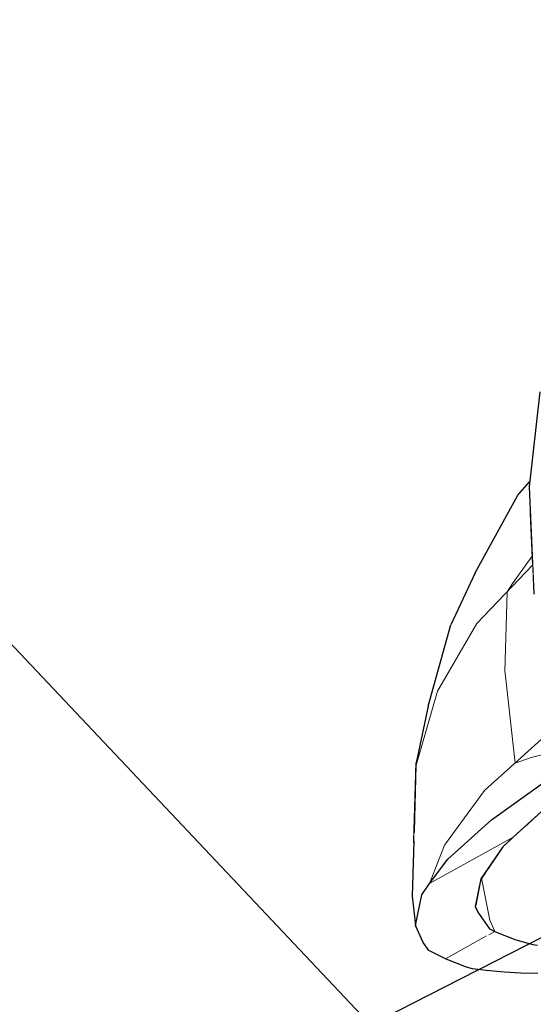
# Model space of a CAD drawing. Header units: millimetres. Extents: x -25478 to 4093, y -8414 to 11348.
# Tile 240 of 256: x -11573 to -11487, y 7077 to 7240. Entities that reach past the tile are written whole.
import ezdxf

# ---------------------------------------------------------------- set-up
doc = ezdxf.new("R2010")
doc.units = ezdxf.units.MM
doc.header["$MEASUREMENT"] = 0
doc.linetypes.add('Wipeout_Contour', pattern=[1000, 0, -1000])
for name, color, linetype in [('POHLED ZÁPADNÍ_1_Nové_Konstrukce - krov', 7, 'Continuous'), ('POHLED ZÁPADNÍ_1_Nové_Konstrukce - nosné', 7, 'Continuous'), ('POHLED ZÁPADNÍ_1_Nové_Popis', 7, 'Continuous'), ('POHLED ZÁPADNÍ_1_Nové_Výplně - Povrchové', 7, 'Continuous')]:
    doc.layers.add(name, color=color, linetype=linetype)

msp = doc.modelspace()

# ---------------------------------------------------------------- wipeouts: each hides what was drawn before it
at = {"color": 254, "linetype": 'Wipeout_Contour', "lineweight": 0, "ltscale": 445689.190764}
msp.add_wipeout([(-11506.02, 7094.77), (-11507.09, 7089.67), (-11505.77, 7086.85), (-11504.84, 7085.54), (-11501.96, 7084.08), (-11498.58, 7082.76), (-11497.61, 7082.49), (-11495.33, 7082.19), (-11492.35, 7081.91), (-11489.55, 7081.77), (-11486.76, 7081.72), (-11483.8, 7081.77), (-11485.78, 7086.28), (-11486.79, 7086.38), (-11487.55, 7086.51), (-11490.39, 7087.31), (-11493.77, 7088.62), (-11494.75, 7089.12), (-11496.71, 7091.89), (-11497.16, 7092.84), (-11496.2, 7097.43), (-11492.54, 7102.75), (-11490.85, 7104.34), (-11486.11, 7108.63), (-11477.33, 7114.9), (-11470.32, 7119.1), (-11476.27, 7121.37), (-11478.24, 7120.27), (-11474.54, 7120.27), (-11484.7, 7114.18), (-11494.46, 7107.22), (-11501.68, 7100.68), (-11504.74, 7096.63)], dxfattribs=at).dxf.layer = 'POHLED ZÁPADNÍ_1_Nové_Výplně - Povrchové'

# ---------------------------------------------------------------- next in the draw order: linework, layer by layer
at = {"layer": 'POHLED ZÁPADNÍ_1_Nové_Konstrukce - krov', "color": 1, "linetype": 'Continuous', "lineweight": 25}
for p, q in [((-11504.84, 7085.54), (-11505.77, 7086.85)), ((-11501.96, 7084.08), (-11504.84, 7085.54)), ((-11498.58, 7082.76), (-11501.96, 7084.08)), ((-11497.61, 7082.49), (-11498.58, 7082.76)), ((-11495.33, 7082.19), (-11497.61, 7082.49)), ((-11492.35, 7081.91), (-11495.33, 7082.19)), ((-11489.55, 7081.77), (-11492.35, 7081.91)), ((-11486.76, 7081.72), (-11489.55, 7081.77))]:
    msp.add_line(p, q, dxfattribs=at)

# ---------------------------------------------------------------- next in the draw order: wipeouts: each hides what was drawn before it
at = {"color": 254, "linetype": 'Wipeout_Contour', "lineweight": 0, "ltscale": 54075.959271}
msp.add_wipeout([(-11506.02, 7094.77), (-11507.25, 7105.77), (-11507.64, 7094.53), (-11507.09, 7089.67)], dxfattribs=at).dxf.layer = 'POHLED ZÁPADNÍ_1_Nové_Výplně - Povrchové'
at = {"color": 254, "linetype": 'Wipeout_Contour', "lineweight": 0, "ltscale": 81049.197823}
msp.add_wipeout([(-11496.2, 7097.43), (-11497.06, 7093.32), (-11496.71, 7091.89), (-11494.75, 7089.12), (-11494.7, 7090.77), (-11496.08, 7097.6)], dxfattribs=at).dxf.layer = 'POHLED ZÁPADNÍ_1_Nové_Výplně - Povrchové'

# ---------------------------------------------------------------- next in the draw order: linework, layer by layer
at = {"layer": 'POHLED ZÁPADNÍ_1_Nové_Konstrukce - krov', "color": 1, "linetype": 'Continuous', "lineweight": 25}
msp.add_line((-11505.77, 7086.85), (-11507.09, 7089.67), dxfattribs=at)

# ---------------------------------------------------------------- next in the draw order: wipeouts: each hides what was drawn before it
at = {"color": 254, "linetype": 'Wipeout_Contour', "lineweight": 0, "ltscale": 67604.803261}
msp.add_wipeout([(-11504.74, 7096.63), (-11502.22, 7103.02), (-11503.74, 7116.66), (-11507.25, 7105.77), (-11506.02, 7094.77)], dxfattribs=at).dxf.layer = 'POHLED ZÁPADNÍ_1_Nové_Výplně - Povrchové'
at = {"color": 254, "linetype": 'Wipeout_Contour', "lineweight": 0, "ltscale": 40514.192471}
msp.add_wipeout([(-11493.77, 7088.62), (-11494.7, 7090.77), (-11494.75, 7089.12)], dxfattribs=at).dxf.layer = 'POHLED ZÁPADNÍ_1_Nové_Výplně - Povrchové'

# ---------------------------------------------------------------- next in the draw order: linework, layer by layer
at = {"layer": 'POHLED ZÁPADNÍ_1_Nové_Konstrukce - krov', "color": 1, "linetype": 'Continuous', "lineweight": 25}
for p, q in [((-11507.37, 7103.68), (-11507.64, 7094.53)), ((-11507.64, 7094.53), (-11507.09, 7089.67)), ((-11507.09, 7089.67), (-11506.02, 7094.77))]:
    msp.add_line(p, q, dxfattribs=at)

# ---------------------------------------------------------------- next in the draw order: wipeouts: each hides what was drawn before it
at = {"color": 254, "linetype": 'Wipeout_Contour', "lineweight": 0, "ltscale": 54114.594786}
msp.add_wipeout([(-11506.93, 7116.67), (-11507.25, 7105.77), (-11503.74, 7116.66), (-11503.39, 7128.99)], dxfattribs=at).dxf.layer = 'POHLED ZÁPADNÍ_1_Nové_Výplně - Povrchové'
at = {"color": 254, "linetype": 'Wipeout_Contour', "lineweight": 0, "ltscale": 40553.401832}
msp.add_wipeout([(-11501.68, 7100.68), (-11502.22, 7103.02), (-11504.74, 7096.63)], dxfattribs=at).dxf.layer = 'POHLED ZÁPADNÍ_1_Nové_Výplně - Povrchové'
at = {"color": 254, "linetype": 'Wipeout_Contour', "lineweight": 0, "ltscale": 54017.113327}
msp.add_wipeout([(-11490.39, 7087.31), (-11493.55, 7096.3), (-11494.7, 7090.77), (-11493.77, 7088.62)], dxfattribs=at).dxf.layer = 'POHLED ZÁPADNÍ_1_Nové_Výplně - Povrchové'

# ---------------------------------------------------------------- next in the draw order: linework, layer by layer
at = {"layer": 'POHLED ZÁPADNÍ_1_Nové_Konstrukce - krov', "color": 1, "linetype": 'Continuous', "lineweight": 25}
msp.add_line((-11506.02, 7094.77), (-11504.74, 7096.63), dxfattribs=at)
at = {"layer": 'POHLED ZÁPADNÍ_1_Nové_Konstrukce - krov', "color": 21, "linetype": 'Continuous', "lineweight": 20, "true_color": 0xffaaaa}
msp.add_line((-11502.06, 7084.15), (-11495.25, 7087.93), dxfattribs=at)

# ---------------------------------------------------------------- next in the draw order: wipeouts: each hides what was drawn before it
at = {"color": 254, "linetype": 'Wipeout_Contour', "lineweight": 0, "ltscale": 54067.448597}
msp.add_wipeout([(-11494.46, 7107.22), (-11495.58, 7112.07), (-11502.22, 7103.02), (-11501.68, 7100.68)], dxfattribs=at).dxf.layer = 'POHLED ZÁPADNÍ_1_Nové_Výplně - Povrchové'
at = {"color": 254, "linetype": 'Wipeout_Contour', "lineweight": 0, "ltscale": 54013.656083}
msp.add_wipeout([(-11487.55, 7086.51), (-11491.46, 7100.78), (-11493.55, 7096.3), (-11490.39, 7087.31)], dxfattribs=at).dxf.layer = 'POHLED ZÁPADNÍ_1_Nové_Výplně - Povrchové'

# ---------------------------------------------------------------- next in the draw order: linework, layer by layer
at = {"layer": 'POHLED ZÁPADNÍ_1_Nové_Konstrukce - krov', "color": 1, "linetype": 'Continuous', "lineweight": 25}
for p, q in [((-11504.74, 7096.63), (-11501.68, 7100.68)), ((-11494.75, 7089.12), (-11493.77, 7088.62))]:
    msp.add_line(p, q, dxfattribs=at)
at = {"layer": 'POHLED ZÁPADNÍ_1_Nové_Konstrukce - krov', "color": 21, "linetype": 'Continuous', "lineweight": 20, "true_color": 0xffaaaa}
msp.add_line((-11494.87, 7088.14), (-11493.89, 7088.69), dxfattribs=at)

# ---------------------------------------------------------------- next in the draw order: wipeouts: each hides what was drawn before it
at = {"color": 254, "linetype": 'Wipeout_Contour', "lineweight": 0, "ltscale": 54055.796094}
msp.add_wipeout([(-11484.7, 7114.18), (-11486.18, 7120.57), (-11495.58, 7112.07), (-11494.46, 7107.22)], dxfattribs=at).dxf.layer = 'POHLED ZÁPADNÍ_1_Nové_Výplně - Povrchové'
at = {"color": 254, "linetype": 'Wipeout_Contour', "lineweight": 0, "ltscale": 94500.423503}
msp.add_wipeout([(-11491.46, 7100.78), (-11487.55, 7086.51), (-11486.79, 7086.38), (-11486.18, 7087.07), (-11486.42, 7087.54), (-11485.33, 7088.09), (-11488.5, 7104.09)], dxfattribs=at).dxf.layer = 'POHLED ZÁPADNÍ_1_Nové_Výplně - Povrchové'
at = {"color": 254, "linetype": 'Wipeout_Contour', "lineweight": 0, "ltscale": 54034.962778}
msp.add_wipeout([(-11494.18, 7100.37), (-11496.08, 7097.6), (-11494.7, 7090.77), (-11493.55, 7096.3)], dxfattribs=at).dxf.layer = 'POHLED ZÁPADNÍ_1_Nové_Výplně - Povrchové'

# ---------------------------------------------------------------- next in the draw order: linework, layer by layer
at = {"layer": 'POHLED ZÁPADNÍ_1_Nové_Konstrukce - krov', "color": 1, "linetype": 'Continuous', "lineweight": 25}
for p, q in [((-11496.2, 7097.43), (-11497.16, 7092.84)), ((-11497.16, 7092.84), (-11496.71, 7091.89)), ((-11496.71, 7091.89), (-11494.75, 7089.12)), ((-11493.77, 7088.62), (-11490.39, 7087.31)), ((-11487.55, 7086.51), (-11486.79, 7086.38))]:
    msp.add_line(p, q, dxfattribs=at)
at = {"layer": 'POHLED ZÁPADNÍ_1_Nové_Konstrukce - krov', "color": 21, "linetype": 'Continuous', "lineweight": 20, "true_color": 0xffaaaa}
msp.add_line((-11493.9, 7088.7), (-11494.71, 7090.56), dxfattribs=at)

# ---------------------------------------------------------------- next in the draw order: wipeouts: each hides what was drawn before it
at = {"color": 254, "linetype": 'Wipeout_Contour', "lineweight": 0, "ltscale": 54090.444783}
msp.add_wipeout([(-11503.74, 7116.66), (-11502.22, 7103.02), (-11495.58, 7112.07), (-11497.23, 7126.87)], dxfattribs=at).dxf.layer = 'POHLED ZÁPADNÍ_1_Nové_Výplně - Povrchové'
at = {"color": 254, "linetype": 'Wipeout_Contour', "lineweight": 0, "ltscale": 54004.653718}
msp.add_wipeout([(-11484.76, 7106.11), (-11488.5, 7104.09), (-11485.33, 7088.09), (-11482.95, 7089.31)], dxfattribs=at).dxf.layer = 'POHLED ZÁPADNÍ_1_Nové_Výplně - Povrchové'
at = {"color": 254, "linetype": 'Wipeout_Contour', "lineweight": 0, "ltscale": 67547.251832}
msp.add_wipeout([(-11492.54, 7102.75), (-11494.18, 7100.37), (-11493.55, 7096.3), (-11491.46, 7100.78), (-11491.74, 7103.51)], dxfattribs=at).dxf.layer = 'POHLED ZÁPADNÍ_1_Nové_Výplně - Povrchové'

# ---------------------------------------------------------------- next in the draw order: linework, layer by layer
at = {"layer": 'POHLED ZÁPADNÍ_1_Nové_Konstrukce - krov', "color": 1, "linetype": 'Continuous', "lineweight": 25}
for p, q in [((-11501.68, 7100.68), (-11494.46, 7107.22)), ((-11490.39, 7087.31), (-11487.55, 7086.51))]:
    msp.add_line(p, q, dxfattribs=at)
at = {"layer": 'POHLED ZÁPADNÍ_1_Nové_Konstrukce - krov', "color": 21, "linetype": 'Continuous', "lineweight": 20, "true_color": 0xffaaaa}
for p, q in [((-11504.74, 7096.63), (-11502.22, 7103.02)), ((-11494.71, 7090.56), (-11496.12, 7097.54))]:
    msp.add_line(p, q, dxfattribs=at)
at = {"layer": 'POHLED ZÁPADNÍ_1_Nové_Konstrukce - nosné', "color": 1, "linetype": 'Continuous', "lineweight": 25}
msp.add_line((-11530.36, 7065.15), (-11479.97, 7090.83), dxfattribs=at)

# ---------------------------------------------------------------- next in the draw order: wipeouts: each hides what was drawn before it
at = {"color": 254, "linetype": 'Wipeout_Contour', "lineweight": 0, "ltscale": 54133.234246}
msp.add_wipeout([(-11504.97, 7126.09), (-11506.93, 7116.67), (-11503.39, 7128.99), (-11501.17, 7139.63)], dxfattribs=at).dxf.layer = 'POHLED ZÁPADNÍ_1_Nové_Výplně - Povrchové'
at = {"color": 254, "linetype": 'Wipeout_Contour', "lineweight": 0, "ltscale": 54082.831854}
msp.add_wipeout([(-11497.23, 7126.87), (-11495.58, 7112.07), (-11486.18, 7120.57), (-11487.91, 7136.08)], dxfattribs=at).dxf.layer = 'POHLED ZÁPADNÍ_1_Nové_Výplně - Povrchové'
at = {"color": 254, "linetype": 'Wipeout_Contour', "lineweight": 0, "ltscale": 67544.336745}
msp.add_wipeout([(-11490.85, 7104.34), (-11491.74, 7103.51), (-11491.46, 7100.78), (-11488.5, 7104.09), (-11488.6, 7106.39)], dxfattribs=at).dxf.layer = 'POHLED ZÁPADNÍ_1_Nové_Výplně - Povrchové'

# ---------------------------------------------------------------- next in the draw order: linework, layer by layer
at = {"layer": 'POHLED ZÁPADNÍ_1_Nové_Konstrukce - krov', "color": 1, "linetype": 'Continuous', "lineweight": 25}
for p, q in [((-11504.97, 7126.09), (-11506.93, 7116.67)), ((-11507.37, 7103.68), (-11506.93, 7116.67)), ((-11490.85, 7104.34), (-11492.54, 7102.75)), ((-11492.54, 7102.75), (-11496.2, 7097.43))]:
    msp.add_line(p, q, dxfattribs=at)
at = {"layer": 'POHLED ZÁPADNÍ_1_Nové_Konstrukce - krov', "color": 21, "linetype": 'Continuous', "lineweight": 20, "true_color": 0xffaaaa}
for p, q in [((-11487.84, 7117.58), (-11485.61, 7118.11)), ((-11507.38, 7103.38), (-11506.94, 7116.32)), ((-11490.5, 7116.66), (-11487.84, 7117.58)), ((-11502.22, 7103.02), (-11495.58, 7112.07)), ((-11504.74, 7096.63), (-11490.85, 7104.34))]:
    msp.add_line(p, q, dxfattribs=at)

# ---------------------------------------------------------------- next in the draw order: wipeouts: each hides what was drawn before it
at = {"color": 254, "linetype": 'Wipeout_Contour', "lineweight": 0, "ltscale": 54121.035771}
msp.add_wipeout([(-11503.39, 7128.99), (-11503.74, 7116.66), (-11497.23, 7126.87), (-11496.85, 7140.25)], dxfattribs=at).dxf.layer = 'POHLED ZÁPADNÍ_1_Nové_Výplně - Povrchové'
at = {"color": 254, "linetype": 'Wipeout_Contour', "lineweight": 0, "ltscale": 67587.886503}
msp.add_wipeout([(-11486.11, 7137.29), (-11487.91, 7136.08), (-11486.18, 7120.57), (-11481.92, 7123.33), (-11484.04, 7125.35)], dxfattribs=at).dxf.layer = 'POHLED ZÁPADNÍ_1_Nové_Výplně - Povrchové'
at = {"color": 254, "linetype": 'Wipeout_Contour', "lineweight": 0, "ltscale": 67537.093698}
msp.add_wipeout([(-11488.6, 7106.39), (-11488.5, 7104.09), (-11484.76, 7106.11), (-11484.67, 7109.66), (-11486.11, 7108.63)], dxfattribs=at).dxf.layer = 'POHLED ZÁPADNÍ_1_Nové_Výplně - Povrchové'

# ---------------------------------------------------------------- next in the draw order: linework, layer by layer
at = {"layer": 'POHLED ZÁPADNÍ_1_Nové_Konstrukce - krov', "color": 21, "linetype": 'Continuous', "lineweight": 20, "true_color": 0xffaaaa}
msp.add_line((-11495.58, 7112.07), (-11486.18, 7120.57), dxfattribs=at)
at = {"layer": 'POHLED ZÁPADNÍ_1_Nové_Konstrukce - krov', "color": 1, "linetype": 'Continuous', "lineweight": 25}
for p, q in [((-11494.46, 7107.22), (-11484.7, 7114.18)), ((-11486.11, 7108.63), (-11490.85, 7104.34))]:
    msp.add_line(p, q, dxfattribs=at)

# ---------------------------------------------------------------- next in the draw order: wipeouts: each hides what was drawn before it
at = {"color": 254, "linetype": 'Wipeout_Contour', "lineweight": 0, "ltscale": 67646.239063}
msp.add_wipeout([(-11497.23, 7126.87), (-11487.91, 7136.08), (-11487.56, 7148.37), (-11487.63, 7149.97), (-11496.85, 7140.25)], dxfattribs=at).dxf.layer = 'POHLED ZÁPADNÍ_1_Nové_Výplně - Povrchové'

# ---------------------------------------------------------------- next in the draw order: linework, layer by layer
at = {"layer": 'POHLED ZÁPADNÍ_1_Nové_Konstrukce - krov', "color": 21, "linetype": 'Continuous', "lineweight": 20, "true_color": 0xffaaaa}
for p, q in [((-11492.17, 7131.59), (-11492.2, 7131.84)), ((-11490.51, 7116.66), (-11492.17, 7131.59))]:
    msp.add_line(p, q, dxfattribs=at)

# ---------------------------------------------------------------- next in the draw order: wipeouts: each hides what was drawn before it
at = {"color": 254, "linetype": 'Wipeout_Contour', "lineweight": 0, "ltscale": 54141.714474}
msp.add_wipeout([(-11501.17, 7139.63), (-11503.39, 7128.99), (-11496.85, 7140.25), (-11494.44, 7151.79)], dxfattribs=at).dxf.layer = 'POHLED ZÁPADNÍ_1_Nové_Výplně - Povrchové'
at = {"color": 254, "linetype": 'Wipeout_Contour', "lineweight": 0, "ltscale": 54104.432403}
msp.add_wipeout([(-11487.56, 7148.37), (-11487.91, 7136.08), (-11486.11, 7137.29), (-11487.39, 7144.7)], dxfattribs=at).dxf.layer = 'POHLED ZÁPADNÍ_1_Nové_Výplně - Povrchové'

# ---------------------------------------------------------------- next in the draw order: linework, layer by layer
at = {"layer": 'POHLED ZÁPADNÍ_1_Nové_Konstrukce - krov', "color": 21, "linetype": 'Continuous', "lineweight": 20, "true_color": 0xffaaaa}
msp.add_line((-11506.94, 7116.32), (-11503.4, 7128.59), dxfattribs=at)

# ---------------------------------------------------------------- next in the draw order: wipeouts: each hides what was drawn before it
at = {"color": 254, "linetype": 'Wipeout_Contour', "lineweight": 0, "ltscale": 54136.582191}
msp.add_wipeout([(-11488.19, 7162.52), (-11487.39, 7144.7), (-11485.71, 7151.02), (-11486.56, 7169.84)], dxfattribs=at).dxf.layer = 'POHLED ZÁPADNÍ_1_Nové_Výplně - Povrchové'

# ---------------------------------------------------------------- next in the draw order: wipeouts: each hides what was drawn before it
at = {"color": 254, "linetype": 'Wipeout_Contour', "lineweight": 0, "ltscale": 54171.449912}
msp.add_wipeout([(-11486.43, 7178.29), (-11488.19, 7162.52), (-11486.56, 7169.84), (-11484.7, 7186.49)], dxfattribs=at).dxf.layer = 'POHLED ZÁPADNÍ_1_Nové_Výplně - Povrchové'
at = {"color": 254, "linetype": 'Wipeout_Contour', "lineweight": 0, "ltscale": 54138.690511}
msp.add_wipeout([(-11496.85, 7140.25), (-11487.63, 7149.97), (-11488.03, 7158.85), (-11494.44, 7151.79)], dxfattribs=at).dxf.layer = 'POHLED ZÁPADNÍ_1_Nové_Výplně - Povrchové'

# ---------------------------------------------------------------- next in the draw order: wipeouts: each hides what was drawn before it
at = {"color": 254, "linetype": 'Wipeout_Contour', "lineweight": 0, "ltscale": 54151.878071}
msp.add_wipeout([(-11497.15, 7148.26), (-11501.17, 7139.63), (-11494.44, 7151.79), (-11490.08, 7161.16)], dxfattribs=at).dxf.layer = 'POHLED ZÁPADNÍ_1_Nové_Výplně - Povrchové'

# ---------------------------------------------------------------- next in the draw order: linework, layer by layer
at = {"layer": 'POHLED ZÁPADNÍ_1_Nové_Konstrukce - krov', "color": 21, "linetype": 'Continuous', "lineweight": 20, "true_color": 0xffaaaa}
for p, q in [((-11496.86, 7139.81), (-11487.61, 7149.55)), ((-11490.96, 7146.46), (-11491.82, 7145.11)), ((-11492.2, 7131.84), (-11491.82, 7145.11)), ((-11503.4, 7128.59), (-11496.86, 7139.81))]:
    msp.add_line(p, q, dxfattribs=at)
at = {"layer": 'POHLED ZÁPADNÍ_1_Nové_Konstrukce - krov', "color": 1, "linetype": 'Continuous', "lineweight": 25}
for p in [(-11497.15, 7148.26), (-11504.97, 7126.09)]:
    msp.add_line(p, (-11501.17, 7139.63), dxfattribs=at)

# ---------------------------------------------------------------- next in the draw order: wipeouts: each hides what was drawn before it
at = {"color": 254, "linetype": 'Wipeout_Contour', "lineweight": 0, "ltscale": 67690.743847}
msp.add_wipeout([(-11490.08, 7161.16), (-11494.44, 7151.79), (-11488.03, 7158.85), (-11488.19, 7162.52), (-11488.1, 7163.39)], dxfattribs=at).dxf.layer = 'POHLED ZÁPADNÍ_1_Nové_Výplně - Povrchové'

# ---------------------------------------------------------------- next in the draw order: linework, layer by layer
at = {"layer": 'POHLED ZÁPADNÍ_1_Nové_Konstrukce - krov', "color": 1, "linetype": 'Continuous', "lineweight": 25}
for p, q in [((-11486.43, 7178.29), (-11488.19, 7162.52)), ((-11490.08, 7161.16), (-11488.1, 7163.39)), ((-11488.19, 7162.52), (-11487.39, 7144.7)), ((-11497.15, 7148.26), (-11490.08, 7161.16))]:
    msp.add_line(p, q, dxfattribs=at)
at = {"layer": 'POHLED ZÁPADNÍ_1_Nové_Konstrukce - krov', "color": 21, "linetype": 'Continuous', "lineweight": 20, "true_color": 0xffaaaa}
msp.add_line((-11487.67, 7151.02), (-11490.96, 7146.46), dxfattribs=at)
at = {"layer": 'POHLED ZÁPADNÍ_1_Nové_Popis', "color": 1, "linetype": 'Continuous', "lineweight": 25}
msp.add_line((-11672.21, 7240.13), (-11493.07, 7050.48), dxfattribs=at)

doc.saveas('drawing.dxf')
